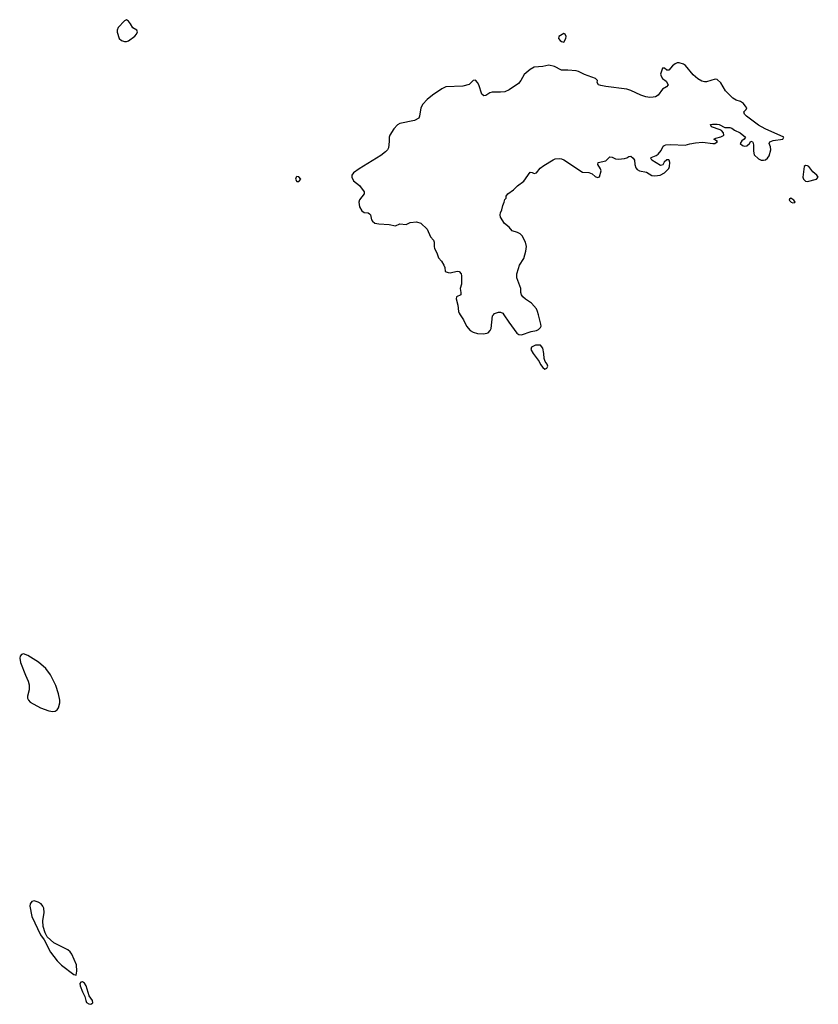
# Model space of a CAD drawing. Header units: inches. Extents: x 1384771 to 1534001, y 461348 to 645899.
# Tile 80 of 105: x 1422674 to 1430273, y 623434 to 632809. Entities that reach past the tile are written whole.
import ezdxf

# ---------------------------------------------------------------- set-up
doc = ezdxf.new("R2010")
doc.units = ezdxf.units.IN
doc.header["$MEASUREMENT"] = 0
for name, color, linetype in [('B4622', 7, 'Continuous'), ('B4623', 7, 'Continuous'), ('B4633', 7, 'Continuous')]:
    doc.layers.add(name, color=color, linetype=linetype)

msp = doc.modelspace()

# ---------------------------------------------------------------- linework, layer by layer
at = {"layer": 'B4622', "color": 6, "elevation": 800}
for points in [[(1426863.9, 630000), (1426898, 629950), (1426924.4, 629890), (1426960.5, 629850), (1426990, 629832.4), (1427030, 629820.4), (1427090, 629818.7), (1427130, 629827.2), (1427150.8, 629849.2), (1427158.3, 629870), (1427172.3, 629987.7), (1427181.6, 630000)], [(1427280.5, 630000), (1427327.7, 629927.8), (1427404.2, 629824.2), (1427424, 629810), (1427450, 629809.4), (1427540.1, 629839.9), (1427590, 629850.9), (1427610, 629860.5), (1427630, 629877.6), (1427635, 629890), (1427633.6, 629910), (1427609.1, 630000)]]:
    msp.add_lwpolyline(points, dxfattribs=at)
for points in [[(1427628.7, 629710), (1427581, 629710), (1427542.8, 629690), (1427537.3, 629670), (1427560.7, 629630), (1427615.5, 629555.5), (1427630, 629524.7), (1427650, 629498), (1427670, 629482), (1427690, 629492), (1427699, 629510), (1427694, 629530), (1427674.8, 629554.8), (1427664.1, 629584.1), (1427660.7, 629630), (1427650, 629682)], [(1422710, 626769.9), (1422690, 626765), (1422678.2, 626750), (1422673.6, 626730), (1422679.7, 626690), (1422727.5, 626567.5), (1422754.9, 626510), (1422763.3, 626476.7), (1422763.1, 626430), (1422749.2, 626369.2), (1422749.3, 626349.3), (1422757.1, 626330), (1422772.1, 626312.1), (1422870, 626257.3), (1422950.7, 626230), (1422990, 626222.7), (1423010, 626224.8), (1423030, 626238.3), (1423041.5, 626258.5), (1423055.3, 626304.7), (1423055.8, 626330), (1423043.4, 626390), (1423018.7, 626470), (1422968.2, 626570), (1422923.7, 626630), (1422852.9, 626692.9), (1422750, 626755.2)], [(1422810, 624419.3), (1422790, 624414), (1422774.5, 624390), (1422770.2, 624370), (1422790, 624269), (1422870, 624096.4), (1422907, 624047), (1422966.9, 623930), (1423030, 623847.8), (1423070, 623807.3), (1423190, 623719.5), (1423210, 623713.4), (1423218.4, 623750), (1423212.8, 623810), (1423170, 623912.1), (1423153.8, 623933.8), (1423132.1, 623952.1), (1422999.2, 624019.2), (1422936.3, 624076.3), (1422915.4, 624115.4), (1422896.5, 624176.5), (1422894, 624230), (1422907.2, 624310), (1422902.2, 624350), (1422893.8, 624370), (1422878.3, 624390), (1422850, 624407.6)], [(1423270, 623648.4), (1423255.1, 623644.9), (1423247.3, 623632.7), (1423249.3, 623610), (1423270, 623554.4), (1423294.9, 623510), (1423302, 623470), (1423310, 623450.8), (1423330, 623438.7), (1423350, 623434.4), (1423369.5, 623450), (1423367.6, 623470), (1423334.8, 623514.8), (1423307.1, 623610), (1423290, 623635.9)]]:
    msp.add_lwpolyline(points, close=True, dxfattribs=at)
at = {"layer": 'B4623', "color": 6, "elevation": 800}
for points in [[(1423690, 632808.7), (1423670, 632799), (1423610, 632734), (1423600.5, 632710), (1423600.5, 632690), (1423618.8, 632630), (1423641, 632610), (1423670, 632600.5), (1423690, 632600.5), (1423710, 632607.7), (1423770, 632651), (1423785.2, 632670), (1423793.2, 632693.2), (1423788, 632710), (1423748.7, 632730), (1423729, 632770), (1423710, 632794)], [(1427850, 632676.9), (1427804, 632650), (1427799.1, 632630), (1427816, 632610), (1427830, 632600.7), (1427850, 632596), (1427869.4, 632630), (1427872.1, 632650), (1427862.7, 632670)], [(1425310, 631316), (1425302.8, 631310), (1425299.1, 631290), (1425310, 631268), (1425330, 631268), (1425349, 631290), (1425330, 631312.7)]]:
    msp.add_lwpolyline(points, close=True, dxfattribs=at)
for points in [[(1427609.1, 630000), (1427601, 630030), (1427590, 630055.6), (1427542.9, 630110), (1427487.8, 630147.8), (1427461.6, 630170), (1427447, 630190), (1427440.7, 630210), (1427442.9, 630250), (1427403, 630350), (1427404.7, 630390), (1427418.9, 630441.1), (1427430, 630470.7), (1427470, 630536), (1427490, 630604.7), (1427495.4, 630650), (1427487.6, 630690), (1427454.5, 630750), (1427436, 630770), (1427410, 630783.6), (1427359.1, 630799.1), (1427330, 630831.8), (1427287.6, 630867.6), (1427249.2, 630930), (1427245.2, 630950), (1427247.3, 630970), (1427261.2, 630998.8), (1427270, 631041), (1427283.6, 631070), (1427290, 631098), (1427302, 631110), (1427304, 631130), (1427317.2, 631150), (1427371.6, 631188.4), (1427410, 631228), (1427470, 631270.6), (1427530, 631357.3), (1427550, 631354), (1427570, 631344), (1427590, 631350.5), (1427626.3, 631393.7), (1427660.2, 631419.8), (1427750, 631475.5), (1427770, 631483.1), (1427810, 631488.2), (1427830, 631484.9), (1427850, 631474), (1428030, 631357.3), (1428090, 631354.8), (1428121.1, 631341.1), (1428150, 631316), (1428172.9, 631307.1), (1428190, 631312), (1428205.6, 631370), (1428201.3, 631390), (1428175.1, 631430), (1428178, 631450), (1428250, 631463.8), (1428290, 631502.8), (1428310, 631500.7), (1428343.1, 631483.1), (1428370, 631479.5), (1428430, 631485.6), (1428450, 631492.8), (1428470, 631507.4), (1428490, 631508.7), (1428512, 631490), (1428524.4, 631470), (1428526.2, 631430), (1428537.6, 631397.6), (1428550, 631381.3), (1428570, 631370.2), (1428636.5, 631356.5), (1428690, 631323.8), (1428718, 631322), (1428768, 631330), (1428810, 631350.6), (1428850, 631390.8), (1428856.9, 631410), (1428861.1, 631450), (1428854.7, 631470), (1428850, 631474), (1428830, 631473.1), (1428807.5, 631452.5), (1428792.5, 631427.5), (1428770, 631420.4), (1428689.3, 631470), (1428678, 631490), (1428683.5, 631496.5), (1428730, 631515.6), (1428750.5, 631529.5), (1428777.3, 631562.7), (1428797, 631603), (1428807.6, 631612.4), (1428823.2, 631616.8), (1428870, 631621.4), (1429007, 631613), (1429050, 631626.8), (1429103.3, 631636.7), (1429170, 631642.8), (1429270, 631629.4), (1429289.4, 631630.6), (1429312.7, 631650), (1429279, 631670), (1429298, 631682), (1429346, 631694), (1429370, 631706), (1429373.3, 631710), (1429371.3, 631730), (1429352.6, 631752.6), (1429340.1, 631760.1), (1429255.3, 631790), (1429248, 631810), (1429265.1, 631814.9), (1429310, 631814.4), (1429330, 631810.3), (1429383.6, 631783.6), (1429430, 631781.7), (1429450, 631774.9), (1429475.4, 631755.4), (1429530, 631730.2), (1429579.1, 631690), (1429568.2, 631670), (1429546.2, 631653.8), (1429528.7, 631630), (1429550.7, 631610), (1429570, 631604.2), (1429591.8, 631608.2), (1429619.3, 631630), (1429630, 631652), (1429645.4, 631645.4), (1429650, 631642), (1429655.8, 631615.8), (1429656.3, 631556.3), (1429662, 631522), (1429702.6, 631482.6), (1429730, 631472.6), (1429750, 631470.2), (1429770, 631474), (1429790.6, 631489.4), (1429806.7, 631513.3), (1429820.2, 631570), (1429818.1, 631598.1), (1429805.7, 631630), (1429813, 631647), (1429842.4, 631657.6), (1429934, 631670), (1429943.7, 631690), (1429768.6, 631768.6), (1429703.2, 631803.2), (1429589.7, 631890), (1429571.8, 631910), (1429565.2, 631930), (1429586.6, 631953.4), (1429591.7, 631968.3), (1429578, 631990), (1429559.7, 632010), (1429531.2, 632030), (1429490, 632042), (1429460.5, 632060.5), (1429389.8, 632130), (1429346.6, 632206.6), (1429310, 632240.4), (1429290, 632242.8), (1429210, 632218.1), (1429190, 632217.3), (1429164.7, 632224.7), (1429126.6, 632246.6), (1429083.1, 632283.1), (1429010, 632372.8), (1428990, 632385.4), (1428950, 632396.9), (1428930, 632396.4), (1428910, 632389.7), (1428885.3, 632370), (1428850, 632329), (1428830, 632328.7), (1428810, 632348), (1428790, 632346), (1428771.6, 632291.6), (1428776, 632270), (1428791.3, 632250), (1428823.8, 632223.8), (1428844, 632190), (1428827.3, 632170), (1428790, 632146), (1428750.2, 632089.8), (1428724.7, 632075.3), (1428701, 632070), (1428670, 632067.6), (1428630, 632074.9), (1428585.1, 632090), (1428490, 632134.3), (1428450, 632145.7), (1428250, 632172.2), (1428202.5, 632182.5), (1428180.9, 632190), (1428169.5, 632210), (1428172.3, 632230), (1428152.7, 632250), (1428046.5, 632286.5), (1427990, 632314.8), (1427970, 632321.8), (1427890, 632329.6), (1427830, 632329.6), (1427763, 632363), (1427710, 632376), (1427650, 632363.5), (1427570, 632355.4), (1427530, 632335.8), (1427474.7, 632285.3), (1427442.6, 632230), (1427419, 632201.1), (1427330, 632139.8), (1427290, 632122.8), (1427250, 632118.5), (1427170, 632119.8), (1427147.7, 632112.3), (1427110, 632088), (1427090, 632084.2), (1427070, 632099.6), (1427041.3, 632190), (1427030, 632210.9), (1427010, 632231.8), (1426990, 632228.5), (1426950, 632191.9), (1426890, 632175.4), (1426730, 632168.5), (1426690, 632151.3), (1426601.6, 632090), (1426552.3, 632050), (1426510, 632005.1), (1426491.1, 631970), (1426478.5, 631890), (1426470, 631869.7), (1426430, 631848.1), (1426290, 631821.8), (1426270, 631808.7), (1426233, 631770), (1426194.9, 631710), (1426189, 631690), (1426190.2, 631650.2), (1426183.6, 631590), (1426172.9, 631570), (1426154.3, 631550), (1426110, 631515.6), (1425903, 631390), (1425850.7, 631350), (1425834, 631330), (1425834, 631310), (1425850, 631276), (1425906.8, 631230), (1425952, 631170), (1425950, 631149.6), (1425907.2, 631092.8), (1425901.7, 631070), (1425908.1, 631028.1), (1425930, 630988.3), (1425950, 630974.2), (1425990, 630970.3), (1426001.1, 630961.1), (1426010.4, 630950), (1426022.6, 630902.6), (1426030.4, 630890.4), (1426052.7, 630872.7), (1426090, 630863.8), (1426190, 630860.2), (1426250, 630846), (1426290, 630866), (1426350, 630857.3), (1426390, 630878.7), (1426450, 630884.2), (1426490, 630872), (1426550, 630815.8), (1426582.5, 630742.5), (1426610.3, 630710), (1426616.5, 630690), (1426616.2, 630650), (1426621.8, 630630), (1426643.7, 630590), (1426659.9, 630539.9), (1426687.3, 630510), (1426710.5, 630470), (1426719.1, 630450), (1426721, 630410), (1426750, 630400.3), (1426770, 630399.6), (1426835.5, 630415.5), (1426856.3, 630410), (1426873.1, 630390), (1426877.7, 630370), (1426878.7, 630290), (1426866, 630250), (1426871.9, 630211.9), (1426870.3, 630190), (1426830.4, 630169.6), (1426827.3, 630150), (1426841.5, 630090), (1426848, 630030), (1426854.2, 630014.2), (1426863.9, 630000)], [(1430000, 631100.7), (1429999.6, 631100.4), (1429996, 631090), (1430000, 631086)], [(1427181.6, 630000), (1427190, 630011), (1427230, 630022.8), (1427250, 630022.8), (1427270, 630016), (1427280.5, 630000)]]:
    msp.add_lwpolyline(points, dxfattribs=at)
at = {"layer": 'B4633', "color": 6, "elevation": 800}
msp.add_lwpolyline([(1430150, 631421.2), (1430138.8, 631410), (1430126.8, 631310), (1430131.3, 631290), (1430150, 631271.3), (1430170, 631267.3), (1430255.3, 631290), (1430272.7, 631310), (1430258, 631330), (1430221.3, 631361.3), (1430181.2, 631410), (1430170, 631418)], close=True, dxfattribs=at)
msp.add_lwpolyline([(1430000, 631086), (1430016, 631070), (1430030, 631063.8), (1430050, 631066.8), (1430053.2, 631070), (1430041.2, 631090), (1430030, 631098), (1430010, 631108.7), (1430000, 631100.7)], dxfattribs=at)

doc.saveas('drawing.dxf')
